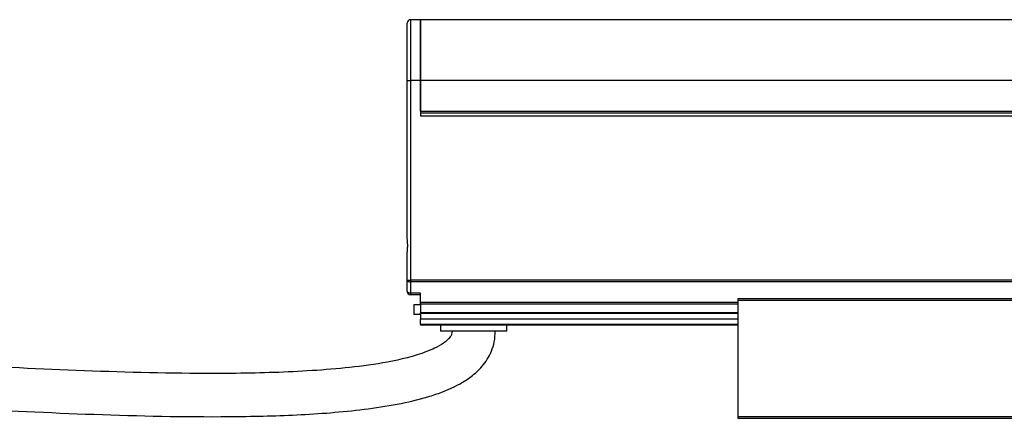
# Model space of a CAD drawing. Header units: millimetres. Extents: x -1015 to 3375, y 357 to 841.
# Tile 4 of 22: x -492 to -344, y 570 to 630. Entities that reach past the tile are written whole.
import ezdxf

# ---------------------------------------------------------------- set-up
doc = ezdxf.new("R2010")
doc.units = ezdxf.units.MM

# ---------------------------------------------------------------- blocks, each defined once
blk = doc.blocks.new('Drawing View2')
at = {"color": 7, "linetype": 'Continuous', "lineweight": 25}
for p, q in [((-6.75, 37.74), (-6.75, 46.39)), ((-4.75, 46.89), (-6.25, 46.89)), ((-6.25, 46.89), (-6.25, 37.74)), ((-4.75, 37.74), (-4.75, 46.89)), ((1191.24, 46.89), (-4.74, 46.89)), ((-4.74, 46.89), (-4.74, 37.74)), ((-6.75, 37.74), (-6.25, 37.74)), ((-6.75, 14.01), (-6.75, 37.74)), ((-6.25, 37.74), (-6.25, 7.69)), ((-4.75, 37.74), (-6.25, 37.74)), ((-4.75, 37.74), (-4.75, 32.4)), ((1191.24, 37.74), (-4.74, 37.74)), ((-4.74, 33.15), (-4.74, 37.74)), ((-4.75, 32.9), (-4.74, 32.9)), ((-4.74, 33.15), (1191.24, 33.15)), ((-4.74, 33.15), (-4.74, 32.9)), ((-4.74, 32.9), (1191.24, 32.9)), ((-4.75, 32.4), (1191.25, 32.4)), ((-6.75, 7.69), (-6.75, 11.79)), ((-6.75, 7.69), (-6.25, 7.69)), ((-6.75, 6), (-6.75, 7.69)), ((1192.75, 7.69), (-6.25, 7.69)), ((-6.25, 7.69), (-6.25, 7.42)), ((1192.75, 7.42), (-6.25, 7.42)), ((-6.25, 7.42), (-6.25, 5.74)), ((-4.75, 5.74), (-6.25, 5.74)), ((-6.25, 5.74), (-6.25, 5.5)), ((-4.75, 5.5), (-6.25, 5.5)), ((-4.75, 4.32), (-4.75, 5.74)), ((93.5, 4.9), (43, 4.9)), ((43, 4.7), (93.5, 4.7)), ((43, 4.7), (43, -12.9)), ((-5.75, 4), (-5.75, 2.5)), ((-4.75, 4), (-5.75, 4)), ((-4.75, 4.06), (-4.75, 4.32)), ((43, 4.32), (-4.75, 4.32)), ((-4.75, 4.06), (-4.75, 2.8)), ((43, 4.06), (-4.75, 4.06)), ((-4.75, 2.5), (-5.75, 2.5)), ((-4.75, 2.7), (-4.75, 2.8)), ((43, 2.8), (-4.75, 2.8)), ((43, 2.7), (-4.75, 2.7)), ((-4.75, 2.7), (-4.75, 1.82)), ((43, 1.82), (-4.75, 1.82)), ((-4.75, 1.03), (-4.75, 1.82)), ((-4.75, 1.03), (-4.75, 0.9)), ((43, 1.03), (-4.75, 1.03)), ((43, 0.9), (-4.75, 0.9)), ((-1.75, 0.9), (-1.75, 0)), ((8.25, 0), (-1.75, 0)), ((8.25, 0), (8.25, 0.9)), ((93.5, -12.9), (43, -12.9)), ((43, -13.1), (93.5, -13.1))]:
    blk.add_line(p, q, dxfattribs=at)
at = {"color": 7, "linetype": 'Continuous', "lineweight": 25, "flags": 128}
for points in [[(-6.75, 7.69), (-6.74, 7.63), (-6.71, 7.59), (-6.67, 7.54), (-6.6, 7.5), (-6.53, 7.47), (-6.44, 7.44), (-6.35, 7.43), (-6.25, 7.42)], [(-6.25, 5.74), (-6.35, 5.74), (-6.44, 5.76), (-6.53, 5.78), (-6.6, 5.82), (-6.67, 5.85), (-6.71, 5.9), (-6.74, 5.95), (-6.75, 6)]]:
    blk.add_lwpolyline(points, dxfattribs=at)
at = {"color": 7, "linetype": 'Continuous', "lineweight": 25}
for centre, start, end in [((-6.25, 46.39), 90, 180), ((-6.25, 6), 180, 270)]:
    blk.add_arc(centre, 0.5, start, end, dxfattribs=at)
for points, knots in [([(-6.75, 11.79), (-6.75, 11.87), (-6.74, 11.96), (-6.73, 12.14), (-6.72, 12.24), (-6.7, 12.52), (-6.69, 12.71), (-6.69, 13.09), (-6.7, 13.28), (-6.72, 13.56), (-6.73, 13.66), (-6.74, 13.84), (-6.75, 13.93), (-6.75, 14.01)], [0, 0, 0, 0, 0.125, 0.125, 0.25, 0.25, 0.5, 0.5, 0.75, 0.75, 0.875, 0.875, 1, 1, 1, 1]), ([(43, 4.9), (43, 4.9), (43, 4.9), (43, 4.87), (43, 4.83), (43, 4.77), (43, 4.72), (43, 4.7)], [0, 0, 0, 0, 0.145533, 0.35915, 0.572766, 0.786383, 1, 1, 1, 1]), ([(0, 0), (-0.01, -0.15), (-0.04, -0.45), (-0.43, -1.12), (-1.32, -1.84), (-2.55, -2.54), (-5.31, -3.69), (-9.6, -4.7), (-15.39, -5.5), (-21.08, -5.96), (-26.8, -6.23), (-32.52, -6.35), (-42.85, -6.37), (-57.79, -5.92), (-85.39, -4.48), (-109.66, -2.78), (-130.56, -1.58), (-137.88, -1.21), (-143.2, -0.98), (-146.87, -0.84), (-151.28, -0.7), (-156.4, -0.58), (-160.03, -0.56), (-161.95, -0.55)], [0, 0, 0, 0, 0.002741, 0.005502, 0.013907, 0.023316, 0.031352, 0.068697, 0.103541, 0.138447, 0.173425, 0.208369, 0.243245, 0.36282, 0.482252, 0.749773, 0.808606, 0.866047, 0.883991, 0.906173, 0.933346, 0.964901, 1, 1, 1, 1]), ([(-161.95, -7.05), (-159.33, -7.07), (-154.5, -7.11), (-147.99, -7.3), (-142.75, -7.51), (-138.34, -7.7), (-134.2, -7.91), (-124.73, -8.41), (-104.73, -9.65), (-79.37, -11.34), (-53.89, -12.59), (-36.92, -12.97), (-23.37, -12.66), (-14.92, -12.03), (-8.34, -11.05), (-4.43, -10.15), (-1.28, -9.09), (0.91, -8.11), (2.96, -6.81), (4.66, -5.25), (5.83, -3.41), (6.41, -1.56), (6.47, -0.53), (6.5, 0)], [0, 0, 0, 0, 0.045228, 0.08332, 0.112265, 0.135706, 0.159565, 0.183811, 0.299216, 0.505221, 0.622307, 0.739359, 0.797866, 0.856266, 0.885308, 0.912613, 0.925295, 0.942628, 0.953894, 0.966943, 0.982236, 0.990834, 1, 1, 1, 1])]:
    blk.add_open_spline(points, degree=3, knots=knots, dxfattribs=at)
blk.add_open_spline([(43, -12.9), (43, -12.93), (43, -12.98), (43, -13.04), (43, -13.09), (43, -13.1), (43, -13.1)], degree=3, dxfattribs=at)

msp = doc.modelspace()

# ---------------------------------------------------------------- block references
at = {"color": 7, "linetype": 'Continuous', "lineweight": 25}
msp.add_blockref('Drawing View2', (-427.29, 582.94), dxfattribs=at)

doc.saveas('drawing.dxf')
